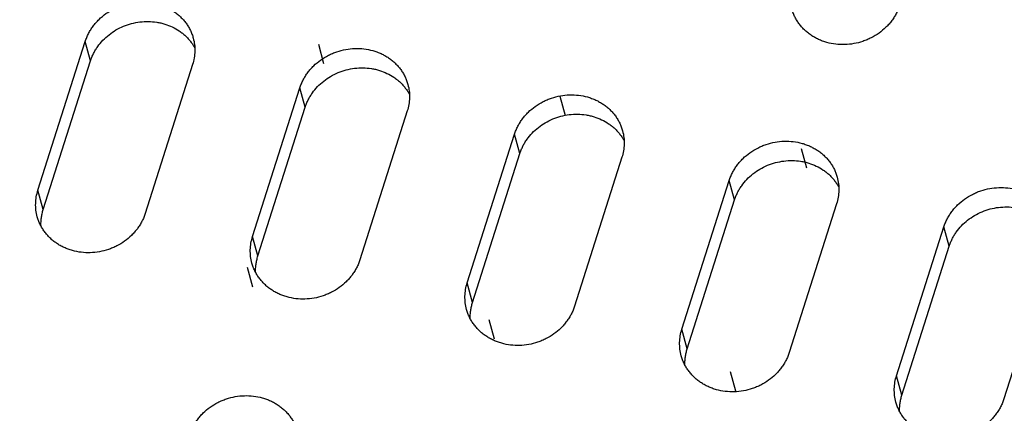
# Model space of a CAD drawing. Header units: millimetres. Extents: x 508 to 1261, y -60 to 468.
# Tile 34 of 49: x 1067 to 1084, y 72 to 79. Entities that reach past the tile are written whole.
import ezdxf

# ---------------------------------------------------------------- set-up
doc = ezdxf.new("R2010")
doc.units = ezdxf.units.MM
doc.header["$LTSCALE"] = 16.335
doc.layers.get('0').update_dxf_attribs({"linetype": 'CONTINUOUS'})
doc.layers.add('AXIS', color=7, linetype='CONTINUOUS')
doc.styles.get("Standard").update_dxf_attribs({"font": 'txt', "width": 0.85})
doc.dimstyles.get("Standard").update_dxf_attribs({"dimtxt": 3.5, "dimasz": 3.5, "dimexe": 1.5, "dimexo": 1, "dimtad": 1, "dimtxsty": 'Standard', "dimblk": '_FILLED', "dimblk1": '_FILLED', "dimblk2": '_FILLED', "dimcen": 0.09, "dimazin": 2, "dimtol": 1, "dimtp": 0.01, "dimtm": 0.01, "dimtfac": 1, "dimtofl": 0, "dimtmove": 0, "dimatfit": 3, "dimldrblk": '_FILLED', "dimfxl": 1, "dimtolj": 1, "dimarcsym": 0})

# ---------------------------------------------------------------- blocks, each defined once
blk = doc.blocks.new('_FILLED')
at = {"color": 0, "linetype": 'ByBlock'}
blk.add_solid([(0, 0), (-1, 0.2143), (-1, -0.2143)], dxfattribs=at)

msp = doc.modelspace()

# ---------------------------------------------------------------- linework, layer by layer
at = {"color": 7, "linetype": 'Continuous'}
for p, q in [((1067.06218, 75.78328), (1067.90262, 78.42126)), ((1067.9968, 78.07757), (1067.90262, 78.42126)), ((1067.15636, 75.43959), (1067.9968, 78.07757)), ((1069.80804, 78.01029), (1068.9676, 75.37231)), ((1070.87302, 74.96135), (1071.71346, 77.59933)), ((1071.80764, 77.25564), (1071.71346, 77.59933)), ((1070.9672, 74.61766), (1071.80764, 77.25564)), ((1073.61889, 77.18836), (1072.77844, 74.55038)), ((1074.68387, 74.13942), (1075.52431, 76.7774)), ((1075.61849, 76.43371), (1075.52431, 76.7774)), ((1074.77805, 73.79573), (1075.61849, 76.43371)), ((1077.42973, 76.36643), (1076.58929, 73.72845)), ((1078.49471, 73.31749), (1079.33515, 75.95547)), ((1079.42933, 75.61178), (1079.33515, 75.95547)), ((1067.15636, 75.43959), (1067.06218, 75.78328)), ((1078.58889, 72.9738), (1079.42933, 75.61178)), ((1081.24057, 75.5445), (1080.40013, 72.90652)), ((1082.30556, 72.49556), (1083.146, 75.13354)), ((1083.24018, 74.78985), (1083.146, 75.13354)), ((1070.9672, 74.61766), (1070.87302, 74.96135)), ((1082.39974, 72.15187), (1083.24018, 74.78985)), ((1085.05142, 74.72257), (1084.21098, 72.08459)), ((1074.77805, 73.79573), (1074.68387, 74.13942)), ((1078.58889, 72.9738), (1078.49471, 73.31749)), ((1082.39974, 72.15187), (1082.30556, 72.49556))]:
    msp.add_line(p, q, dxfattribs=at)
for points, knots in [([(1067.90262, 78.42126), (1067.91028, 78.44531), (1067.92776, 78.49297), (1067.96006, 78.56229), (1067.99833, 78.62929), (1068.04232, 78.69352), (1068.09172, 78.75457), (1068.16461, 78.8314), (1068.2676, 78.91733), (1068.38295, 78.98723), (1068.48123, 79.03283), (1068.58306, 79.07127), (1068.71516, 79.10519), (1068.8773, 79.12227), (1069.0389, 79.11532), (1069.17015, 79.08949), (1069.27062, 79.05713), (1069.34295, 79.02734), (1069.41204, 78.99212), (1069.47742, 78.95172), (1069.53865, 78.9064), (1069.59533, 78.85646), (1069.64707, 78.80223), (1069.69353, 78.74409), (1069.7344, 78.6824), (1069.76939, 78.61759), (1069.79827, 78.5501), (1069.81333, 78.50358), (1069.81977, 78.48006)], [0, 0, 0, 0, 0.03026655, 0.0607996, 0.09160915, 0.12269767, 0.15406025, 0.18568487, 0.24959325, 0.3142545, 0.34680148, 0.37942442, 0.44468412, 0.50973449, 0.57425149, 0.63796038, 0.66947063, 0.70071266, 0.73167755, 0.76236364, 0.79277674, 0.82293019, 0.85284471, 0.88254793, 0.91207377, 0.94146154, 0.97075478, 1, 1, 1, 1]), ([(1082.36116, 79.06181), (1082.3535, 79.03776), (1082.33602, 78.9901), (1082.30372, 78.92078), (1082.26545, 78.85378), (1082.22146, 78.78954), (1082.17206, 78.7285), (1082.09917, 78.65167), (1081.99618, 78.56573), (1081.88083, 78.49583), (1081.78255, 78.45024), (1081.68072, 78.41179), (1081.54862, 78.37788), (1081.38648, 78.3608), (1081.22488, 78.36775), (1081.09363, 78.39358), (1080.99317, 78.42593), (1080.92083, 78.45573), (1080.85174, 78.49095), (1080.78636, 78.53135), (1080.72513, 78.57667), (1080.66845, 78.62661), (1080.61671, 78.68083), (1080.57025, 78.73898), (1080.52938, 78.80067), (1080.49439, 78.86548), (1080.46551, 78.93297), (1080.45045, 78.97949), (1080.44401, 79.00301)], [0, 0, 0, 0, 0.03026655, 0.0607996, 0.09160915, 0.12269767, 0.15406025, 0.18568487, 0.24959325, 0.3142545, 0.34680148, 0.37942442, 0.44468412, 0.50973449, 0.57425149, 0.63796038, 0.66947063, 0.70071266, 0.73167755, 0.76236364, 0.79277674, 0.82293019, 0.85284471, 0.88254793, 0.91207377, 0.94146154, 0.97075478, 1, 1, 1, 1]), ([(1067.9968, 78.07757), (1068.00387, 78.09977), (1068.01985, 78.1438), (1068.04902, 78.20802), (1068.08332, 78.27033), (1068.13579, 78.35066), (1068.2133, 78.44448), (1068.32253, 78.5435), (1068.44593, 78.62729), (1068.5807, 78.69395), (1068.72379, 78.74201), (1068.872, 78.77037), (1069.02197, 78.77841), (1069.14604, 78.76797), (1069.24283, 78.74938), (1069.33675, 78.7243), (1069.44907, 78.68087), (1069.55288, 78.62165), (1069.62869, 78.56583), (1069.68149, 78.52017), (1069.73011, 78.47081), (1069.7743, 78.41803), (1069.81379, 78.36214), (1069.83689, 78.32293), (1069.84757, 78.30294)], [0, 0, 0, 0, 0.03010276, 0.06044941, 0.09104915, 0.12190531, 0.18432945, 0.24767948, 0.31179087, 0.37643709, 0.44134925, 0.50623777, 0.5708149, 0.63481718, 0.66655225, 0.69806702, 0.76033118, 0.82157754, 0.85184405, 0.88187093, 0.91167509, 0.94127894, 0.97070994, 1, 1, 1, 1]), ([(1069.81977, 78.48006), (1069.83015, 78.44218), (1069.84539, 78.3646), (1069.85098, 78.24583), (1069.83931, 78.12659), (1069.82025, 78.0486), (1069.80804, 78.01029)], [0, 0, 0, 0, 0.24751573, 0.49607471, 0.74663599, 1, 1, 1, 1]), ([(1071.71346, 77.59933), (1071.72112, 77.62337), (1071.73861, 77.67104), (1071.77091, 77.74036), (1071.80918, 77.80736), (1071.85316, 77.87159), (1071.90257, 77.93263), (1071.97545, 78.00947), (1072.07845, 78.0954), (1072.19379, 78.1653), (1072.29208, 78.2109), (1072.3939, 78.24934), (1072.52601, 78.28326), (1072.68814, 78.30034), (1072.84975, 78.29339), (1072.981, 78.26756), (1073.08146, 78.2352), (1073.1538, 78.20541), (1073.22288, 78.17019), (1073.28826, 78.12979), (1073.3495, 78.08447), (1073.40618, 78.03453), (1073.45792, 77.9803), (1073.50438, 77.92216), (1073.54524, 77.86047), (1073.58023, 77.79566), (1073.60911, 77.72816), (1073.62417, 77.68165), (1073.63062, 77.65813)], [0, 0, 0, 0, 0.03026655, 0.0607996, 0.09160915, 0.12269767, 0.15406025, 0.18568487, 0.24959325, 0.3142545, 0.34680148, 0.37942442, 0.44468412, 0.50973449, 0.57425149, 0.63796038, 0.66947063, 0.70071266, 0.73167755, 0.76236364, 0.79277674, 0.82293019, 0.85284471, 0.88254793, 0.91207377, 0.94146154, 0.97075478, 1, 1, 1, 1]), ([(1071.80764, 77.25564), (1071.81471, 77.27784), (1071.8307, 77.32187), (1071.85987, 77.38609), (1071.89416, 77.4484), (1071.94663, 77.52873), (1072.02414, 77.62255), (1072.13338, 77.72157), (1072.25678, 77.80536), (1072.39154, 77.87202), (1072.53464, 77.92008), (1072.68284, 77.94844), (1072.83281, 77.95648), (1072.95688, 77.94604), (1073.05367, 77.92745), (1073.14759, 77.90237), (1073.25992, 77.85894), (1073.36372, 77.79972), (1073.43954, 77.7439), (1073.49233, 77.69824), (1073.54096, 77.64888), (1073.58515, 77.5961), (1073.62464, 77.54021), (1073.64774, 77.501), (1073.65841, 77.48101)], [0, 0, 0, 0, 0.03010276, 0.06044941, 0.09104915, 0.12190531, 0.18432945, 0.24767948, 0.31179087, 0.37643709, 0.44134925, 0.50623777, 0.5708149, 0.63481718, 0.66655225, 0.69806702, 0.76033118, 0.82157754, 0.85184405, 0.88187093, 0.91167509, 0.94127894, 0.97070994, 1, 1, 1, 1]), ([(1073.63062, 77.65813), (1073.641, 77.62025), (1073.65623, 77.54267), (1073.66183, 77.4239), (1073.65015, 77.30466), (1073.63109, 77.22667), (1073.61889, 77.18836)], [0, 0, 0, 0, 0.24751573, 0.49607471, 0.74663599, 1, 1, 1, 1]), ([(1075.52431, 76.7774), (1075.53197, 76.80144), (1075.54945, 76.84911), (1075.58175, 76.91843), (1075.62002, 76.98543), (1075.66401, 77.04966), (1075.71341, 77.1107), (1075.7863, 77.18754), (1075.88929, 77.27347), (1076.00464, 77.34337), (1076.10292, 77.38897), (1076.20475, 77.42741), (1076.33685, 77.46133), (1076.49899, 77.47841), (1076.66059, 77.47146), (1076.79184, 77.44563), (1076.8923, 77.41327), (1076.96464, 77.38348), (1077.03373, 77.34826), (1077.09911, 77.30786), (1077.16034, 77.26254), (1077.21702, 77.2126), (1077.26876, 77.15837), (1077.31522, 77.10022), (1077.35609, 77.03854), (1077.39108, 76.97373), (1077.41996, 76.90623), (1077.43502, 76.85972), (1077.44146, 76.8362)], [0, 0, 0, 0, 0.03026655, 0.0607996, 0.09160915, 0.12269767, 0.15406025, 0.18568487, 0.24959325, 0.3142545, 0.34680148, 0.37942442, 0.44468412, 0.50973449, 0.57425149, 0.63796038, 0.66947063, 0.70071266, 0.73167755, 0.76236364, 0.79277674, 0.82293019, 0.85284471, 0.88254793, 0.91207377, 0.94146154, 0.97075478, 1, 1, 1, 1]), ([(1075.61849, 76.43371), (1075.62556, 76.45591), (1075.64154, 76.49994), (1075.67071, 76.56416), (1075.70501, 76.62647), (1075.75748, 76.7068), (1075.83499, 76.80062), (1075.94422, 76.89964), (1076.06762, 76.98343), (1076.20239, 77.05009), (1076.34548, 77.09814), (1076.49369, 77.12651), (1076.64366, 77.13455), (1076.76773, 77.12411), (1076.86452, 77.10552), (1076.95843, 77.08044), (1077.07076, 77.03701), (1077.17457, 76.97779), (1077.25038, 76.92197), (1077.30318, 76.87631), (1077.3518, 76.82695), (1077.39599, 76.77417), (1077.43548, 76.71828), (1077.45858, 76.67907), (1077.46926, 76.65908)], [0, 0, 0, 0, 0.03010276, 0.06044941, 0.09104915, 0.12190531, 0.18432945, 0.24767948, 0.31179087, 0.37643709, 0.44134925, 0.50623777, 0.5708149, 0.63481718, 0.66655225, 0.69806702, 0.76033118, 0.82157754, 0.85184405, 0.88187093, 0.91167509, 0.94127894, 0.97070994, 1, 1, 1, 1]), ([(1077.44146, 76.8362), (1077.45184, 76.79832), (1077.46708, 76.72074), (1077.47267, 76.60197), (1077.461, 76.48273), (1077.44194, 76.40474), (1077.42973, 76.36643)], [0, 0, 0, 0, 0.24751573, 0.49607471, 0.74663599, 1, 1, 1, 1]), ([(1079.33515, 75.95547), (1079.34281, 75.97951), (1079.3603, 76.02718), (1079.39259, 76.0965), (1079.43087, 76.1635), (1079.47485, 76.22773), (1079.52426, 76.28877), (1079.59714, 76.36561), (1079.70014, 76.45154), (1079.81548, 76.52144), (1079.91377, 76.56704), (1080.01559, 76.60548), (1080.1477, 76.6394), (1080.30983, 76.65648), (1080.47144, 76.64952), (1080.60269, 76.6237), (1080.70315, 76.59134), (1080.77549, 76.56154), (1080.84457, 76.52633), (1080.90995, 76.48593), (1080.97119, 76.44061), (1081.02787, 76.39067), (1081.07961, 76.33644), (1081.12607, 76.27829), (1081.16693, 76.21661), (1081.20192, 76.1518), (1081.2308, 76.0843), (1081.24586, 76.03779), (1081.25231, 76.01427)], [0, 0, 0, 0, 0.03026655, 0.0607996, 0.09160915, 0.12269767, 0.15406025, 0.18568487, 0.24959325, 0.3142545, 0.34680148, 0.37942442, 0.44468412, 0.50973449, 0.57425149, 0.63796038, 0.66947063, 0.70071266, 0.73167755, 0.76236364, 0.79277674, 0.82293019, 0.85284471, 0.88254793, 0.91207377, 0.94146154, 0.97075478, 1, 1, 1, 1]), ([(1079.42933, 75.61178), (1079.4364, 75.63398), (1079.45239, 75.67801), (1079.48156, 75.74223), (1079.51585, 75.80454), (1079.56832, 75.88486), (1079.64583, 75.97869), (1079.75507, 76.07771), (1079.87847, 76.1615), (1080.01323, 76.22816), (1080.15633, 76.27621), (1080.30453, 76.30458), (1080.4545, 76.31262), (1080.57857, 76.30218), (1080.67536, 76.28359), (1080.76928, 76.25851), (1080.88161, 76.21508), (1080.98541, 76.15586), (1081.06123, 76.10004), (1081.11402, 76.05438), (1081.16265, 76.00502), (1081.20684, 75.95224), (1081.24633, 75.89635), (1081.26942, 75.85714), (1081.2801, 75.83715)], [0, 0, 0, 0, 0.03010276, 0.06044941, 0.09104915, 0.12190531, 0.18432945, 0.24767948, 0.31179087, 0.37643709, 0.44134925, 0.50623777, 0.5708149, 0.63481718, 0.66655225, 0.69806702, 0.76033118, 0.82157754, 0.85184405, 0.88187093, 0.91167509, 0.94127894, 0.97070994, 1, 1, 1, 1]), ([(1081.25231, 76.01427), (1081.26269, 75.97639), (1081.27792, 75.89881), (1081.28352, 75.78004), (1081.27184, 75.6608), (1081.25278, 75.58281), (1081.24057, 75.5445)], [0, 0, 0, 0, 0.24751573, 0.49607471, 0.74663599, 1, 1, 1, 1]), ([(1067.05044, 75.31351), (1067.04006, 75.35139), (1067.02483, 75.42897), (1067.01923, 75.54774), (1067.03091, 75.66698), (1067.04997, 75.74497), (1067.06218, 75.78328)], [0, 0, 0, 0, 0.24751573, 0.49607471, 0.74663599, 1, 1, 1, 1]), ([(1083.146, 75.13354), (1083.15366, 75.15758), (1083.17114, 75.20525), (1083.20344, 75.27457), (1083.24171, 75.34157), (1083.2857, 75.4058), (1083.3351, 75.46684), (1083.40799, 75.54367), (1083.51098, 75.62961), (1083.62633, 75.69951), (1083.72461, 75.74511), (1083.82644, 75.78355), (1083.95854, 75.81747), (1084.12068, 75.83455), (1084.28228, 75.82759), (1084.41353, 75.80176), (1084.51399, 75.76941), (1084.58633, 75.73961), (1084.65542, 75.7044), (1084.7208, 75.664), (1084.78203, 75.61868), (1084.83871, 75.56874), (1084.89045, 75.51451), (1084.93691, 75.45636), (1084.97778, 75.39468), (1085.01277, 75.32987), (1085.04165, 75.26237), (1085.05671, 75.21586), (1085.06315, 75.19234)], [0, 0, 0, 0, 0.03026655, 0.0607996, 0.09160915, 0.12269767, 0.15406025, 0.18568487, 0.24959325, 0.3142545, 0.34680148, 0.37942442, 0.44468412, 0.50973449, 0.57425149, 0.63796038, 0.66947063, 0.70071266, 0.73167755, 0.76236364, 0.79277674, 0.82293019, 0.85284471, 0.88254793, 0.91207377, 0.94146154, 0.97075478, 1, 1, 1, 1]), ([(1068.9676, 75.37231), (1068.95994, 75.34827), (1068.94246, 75.3006), (1068.91016, 75.23128), (1068.87189, 75.16428), (1068.8279, 75.10005), (1068.77849, 75.039), (1068.70561, 74.96217), (1068.60261, 74.87624), (1068.48727, 74.80634), (1068.38899, 74.76074), (1068.28716, 74.7223), (1068.15506, 74.68838), (1067.99292, 74.6713), (1067.83132, 74.67825), (1067.70006, 74.70408), (1067.5996, 74.73644), (1067.52727, 74.76623), (1067.45818, 74.80145), (1067.3928, 74.84185), (1067.33157, 74.88717), (1067.27489, 74.93711), (1067.22314, 74.99134), (1067.17668, 75.04948), (1067.13582, 75.11117), (1067.10083, 75.17598), (1067.07195, 75.24347), (1067.05689, 75.28999), (1067.05044, 75.31351)], [0, 0, 0, 0, 0.03026655, 0.0607996, 0.09160915, 0.12269767, 0.15406025, 0.18568487, 0.24959325, 0.3142545, 0.34680148, 0.37942442, 0.44468412, 0.50973449, 0.57425149, 0.63796038, 0.66947063, 0.70071266, 0.73167755, 0.76236364, 0.79277674, 0.82293019, 0.85284471, 0.88254793, 0.91207377, 0.94146154, 0.97075478, 1, 1, 1, 1]), ([(1067.11683, 75.14696), (1067.11574, 75.17144), (1067.11578, 75.22065), (1067.12245, 75.29438), (1067.13568, 75.36769), (1067.14877, 75.41579), (1067.15636, 75.43959)], [0, 0, 0, 0, 0.24773272, 0.49677829, 0.74744691, 1, 1, 1, 1]), ([(1083.24018, 74.78985), (1083.24725, 74.81205), (1083.26323, 74.85608), (1083.2924, 74.9203), (1083.3267, 74.9826), (1083.37917, 75.06293), (1083.45668, 75.15676), (1083.56591, 75.25578), (1083.68931, 75.33957), (1083.82408, 75.40623), (1083.96717, 75.45428), (1084.11538, 75.48265), (1084.26535, 75.49069), (1084.38942, 75.48025), (1084.48621, 75.46166), (1084.58012, 75.43658), (1084.69245, 75.39315), (1084.79626, 75.33393), (1084.87207, 75.27811), (1084.92487, 75.23244), (1084.97349, 75.18308), (1085.01768, 75.13031), (1085.05717, 75.07442), (1085.08027, 75.03521), (1085.09095, 75.01521)], [0, 0, 0, 0, 0.03010276, 0.06044941, 0.09104915, 0.12190531, 0.18432945, 0.24767948, 0.31179087, 0.37643709, 0.44134925, 0.50623777, 0.5708149, 0.63481718, 0.66655225, 0.69806702, 0.76033118, 0.82157754, 0.85184405, 0.88187093, 0.91167509, 0.94127894, 0.97070994, 1, 1, 1, 1]), ([(1070.86129, 74.49158), (1070.85091, 74.52946), (1070.83568, 74.60704), (1070.83008, 74.72581), (1070.84176, 74.84505), (1070.86082, 74.92304), (1070.87302, 74.96135)], [0, 0, 0, 0, 0.24751573, 0.49607471, 0.74663599, 1, 1, 1, 1]), ([(1072.77844, 74.55038), (1072.77078, 74.52633), (1072.7533, 74.47867), (1072.721, 74.40935), (1072.68273, 74.34235), (1072.63875, 74.27812), (1072.58934, 74.21707), (1072.51645, 74.14024), (1072.41346, 74.05431), (1072.29811, 73.98441), (1072.19983, 73.93881), (1072.098, 73.90036), (1071.9659, 73.86645), (1071.80376, 73.84937), (1071.64216, 73.85632), (1071.51091, 73.88215), (1071.41045, 73.91451), (1071.33811, 73.9443), (1071.26903, 73.97952), (1071.20365, 74.01992), (1071.14241, 74.06524), (1071.08573, 74.11518), (1071.03399, 74.1694), (1070.98753, 74.22755), (1070.94667, 74.28924), (1070.91168, 74.35405), (1070.88279, 74.42154), (1070.86773, 74.46806), (1070.86129, 74.49158)], [0, 0, 0, 0, 0.03026655, 0.0607996, 0.09160915, 0.12269767, 0.15406025, 0.18568487, 0.24959325, 0.3142545, 0.34680148, 0.37942442, 0.44468412, 0.50973449, 0.57425149, 0.63796038, 0.66947063, 0.70071266, 0.73167755, 0.76236364, 0.79277674, 0.82293019, 0.85284471, 0.88254793, 0.91207377, 0.94146154, 0.97075478, 1, 1, 1, 1]), ([(1070.92767, 74.32503), (1070.92658, 74.34951), (1070.92662, 74.39872), (1070.93329, 74.47245), (1070.94653, 74.54576), (1070.95962, 74.59386), (1070.9672, 74.61766)], [0, 0, 0, 0, 0.24773272, 0.49677829, 0.74744691, 1, 1, 1, 1]), ([(1074.67213, 73.66965), (1074.66175, 73.70753), (1074.64652, 73.78511), (1074.64092, 73.90388), (1074.6526, 74.02312), (1074.67166, 74.10111), (1074.68387, 74.13942)], [0, 0, 0, 0, 0.24751573, 0.49607471, 0.74663599, 1, 1, 1, 1]), ([(1074.73852, 73.5031), (1074.73743, 73.52758), (1074.73747, 73.57679), (1074.74414, 73.65052), (1074.75737, 73.72383), (1074.77046, 73.77193), (1074.77805, 73.79573)], [0, 0, 0, 0, 0.24773272, 0.49677829, 0.74744691, 1, 1, 1, 1]), ([(1076.58929, 73.72845), (1076.58163, 73.7044), (1076.56414, 73.65674), (1076.53185, 73.58742), (1076.49358, 73.52042), (1076.44959, 73.45619), (1076.40018, 73.39514), (1076.3273, 73.31831), (1076.2243, 73.23238), (1076.10896, 73.16248), (1076.01068, 73.11688), (1075.90885, 73.07843), (1075.77675, 73.04452), (1075.61461, 73.02744), (1075.45301, 73.03439), (1075.32175, 73.06022), (1075.22129, 73.09257), (1075.14896, 73.12237), (1075.07987, 73.15759), (1075.01449, 73.19799), (1074.95326, 73.24331), (1074.89658, 73.29325), (1074.84483, 73.34747), (1074.79837, 73.40562), (1074.75751, 73.46731), (1074.72252, 73.53212), (1074.69364, 73.59961), (1074.67858, 73.64613), (1074.67213, 73.66965)], [0, 0, 0, 0, 0.03026655, 0.0607996, 0.09160915, 0.12269767, 0.15406025, 0.18568487, 0.24959325, 0.3142545, 0.34680148, 0.37942442, 0.44468412, 0.50973449, 0.57425149, 0.63796038, 0.66947063, 0.70071266, 0.73167755, 0.76236364, 0.79277674, 0.82293019, 0.85284471, 0.88254793, 0.91207377, 0.94146154, 0.97075478, 1, 1, 1, 1]), ([(1078.48298, 72.84772), (1078.4726, 72.8856), (1078.45737, 72.96318), (1078.45177, 73.08194), (1078.46345, 73.20119), (1078.48251, 73.27917), (1078.49471, 73.31749)], [0, 0, 0, 0, 0.24751573, 0.49607471, 0.74663599, 1, 1, 1, 1]), ([(1080.40013, 72.90652), (1080.39247, 72.88247), (1080.37499, 72.83481), (1080.34269, 72.76549), (1080.30442, 72.69849), (1080.26044, 72.63425), (1080.21103, 72.57321), (1080.13814, 72.49638), (1080.03515, 72.41045), (1079.9198, 72.34055), (1079.82152, 72.29495), (1079.71969, 72.2565), (1079.58759, 72.22259), (1079.42545, 72.20551), (1079.26385, 72.21246), (1079.1326, 72.23829), (1079.03214, 72.27064), (1078.9598, 72.30044), (1078.89071, 72.33566), (1078.82534, 72.37606), (1078.7641, 72.42138), (1078.70742, 72.47132), (1078.65568, 72.52554), (1078.60922, 72.58369), (1078.56836, 72.64538), (1078.53336, 72.71019), (1078.50448, 72.77768), (1078.48942, 72.8242), (1078.48298, 72.84772)], [0, 0, 0, 0, 0.03026655, 0.0607996, 0.09160915, 0.12269767, 0.15406025, 0.18568487, 0.24959325, 0.3142545, 0.34680148, 0.37942442, 0.44468412, 0.50973449, 0.57425149, 0.63796038, 0.66947063, 0.70071266, 0.73167755, 0.76236364, 0.79277674, 0.82293019, 0.85284471, 0.88254793, 0.91207377, 0.94146154, 0.97075478, 1, 1, 1, 1]), ([(1078.54936, 72.68117), (1078.54827, 72.70565), (1078.54831, 72.75486), (1078.55498, 72.82859), (1078.56822, 72.9019), (1078.58131, 72.95), (1078.58889, 72.9738)], [0, 0, 0, 0, 0.24773272, 0.49677829, 0.74744691, 1, 1, 1, 1]), ([(1082.29382, 72.02579), (1082.28344, 72.06367), (1082.26821, 72.14125), (1082.26261, 72.26001), (1082.27429, 72.37926), (1082.29335, 72.45724), (1082.30556, 72.49556)], [0, 0, 0, 0, 0.24751573, 0.49607471, 0.74663599, 1, 1, 1, 1]), ([(1069.75243, 71.44404), (1069.7601, 71.46809), (1069.77758, 71.51575), (1069.80988, 71.58507), (1069.84815, 71.65207), (1069.89213, 71.71631), (1069.94154, 71.77735), (1070.01443, 71.85418), (1070.11742, 71.94011), (1070.23276, 72.01001), (1070.33105, 72.05561), (1070.43287, 72.09406), (1070.56498, 72.12797), (1070.72712, 72.14505), (1070.88872, 72.1381), (1071.01997, 72.11227), (1071.12043, 72.07992), (1071.19277, 72.05012), (1071.26185, 72.0149), (1071.32723, 71.9745), (1071.38847, 71.92918), (1071.44515, 71.87924), (1071.49689, 71.82502), (1071.54335, 71.76687), (1071.58421, 71.70518), (1071.6192, 71.64037), (1071.64808, 71.57288), (1071.66315, 71.52636), (1071.66959, 71.50284)], [0, 0, 0, 0, 0.03026655, 0.0607996, 0.09160915, 0.12269767, 0.15406025, 0.18568487, 0.24959325, 0.3142545, 0.34680148, 0.37942442, 0.44468412, 0.50973449, 0.57425149, 0.63796038, 0.66947063, 0.70071266, 0.73167755, 0.76236364, 0.79277674, 0.82293019, 0.85284471, 0.88254793, 0.91207377, 0.94146154, 0.97075478, 1, 1, 1, 1]), ([(1084.21098, 72.08459), (1084.20332, 72.06054), (1084.18583, 72.01288), (1084.15354, 71.94356), (1084.11527, 71.87656), (1084.07128, 71.81232), (1084.02187, 71.75128), (1083.94899, 71.67445), (1083.84599, 71.58852), (1083.73065, 71.51862), (1083.63237, 71.47302), (1083.53054, 71.43457), (1083.39844, 71.40066), (1083.2363, 71.38358), (1083.0747, 71.39053), (1082.94344, 71.41636), (1082.84298, 71.44871), (1082.77065, 71.47851), (1082.70156, 71.51373), (1082.63618, 71.55413), (1082.57495, 71.59945), (1082.51827, 71.64939), (1082.46652, 71.70361), (1082.42006, 71.76176), (1082.3792, 71.82345), (1082.34421, 71.88826), (1082.31533, 71.95575), (1082.30027, 72.00227), (1082.29382, 72.02579)], [0, 0, 0, 0, 0.03026655, 0.0607996, 0.09160915, 0.12269767, 0.15406025, 0.18568487, 0.24959325, 0.3142545, 0.34680148, 0.37942442, 0.44468412, 0.50973449, 0.57425149, 0.63796038, 0.66947063, 0.70071266, 0.73167755, 0.76236364, 0.79277674, 0.82293019, 0.85284471, 0.88254793, 0.91207377, 0.94146154, 0.97075478, 1, 1, 1, 1]), ([(1082.3602, 71.85924), (1082.35912, 71.88372), (1082.35916, 71.93293), (1082.36583, 72.00666), (1082.37906, 72.07997), (1082.39215, 72.12807), (1082.39974, 72.15187)], [0, 0, 0, 0, 0.24773272, 0.49677829, 0.74744691, 1, 1, 1, 1])]:
    msp.add_open_spline(points, degree=3, knots=knots, dxfattribs=at)
at = {"layer": 'AXIS', "color": 7, "linetype": 'Continuous'}
for p, q in [((1072.04024, 78.37389), (1072.13442, 78.03021)), ((1076.32744, 77.44922), (1076.42162, 77.10553)), ((1080.61464, 76.52455), (1080.70882, 76.18086)), ((1070.77958, 74.41692), (1070.87376, 74.07323)), ((1075.06678, 73.49225), (1075.16096, 73.14856)), ((1079.35398, 72.56758), (1079.44816, 72.22389))]:
    msp.add_line(p, q, dxfattribs=at)

# ---------------------------------------------------------------- leaders
at = {"color": 2}
msp.add_leader([(1030.8915, 66.42853), (1135.29776, 148.01767)], dimstyle='Standard', override={"dimgap": 0.625, "dimtad": 0, "dimtih": 1, "dimtoh": 1, "dimdec": 4, "dimcen": 2.673, "dimadec": 0, "dimazin": 0, "dimtp": 0.1, "dimtm": 0, "dimtdec": 1, "dimfxl": 1.25, "dimtolj": 0, "dimtzin": 0}, dxfattribs=at)

doc.saveas('drawing.dxf')
